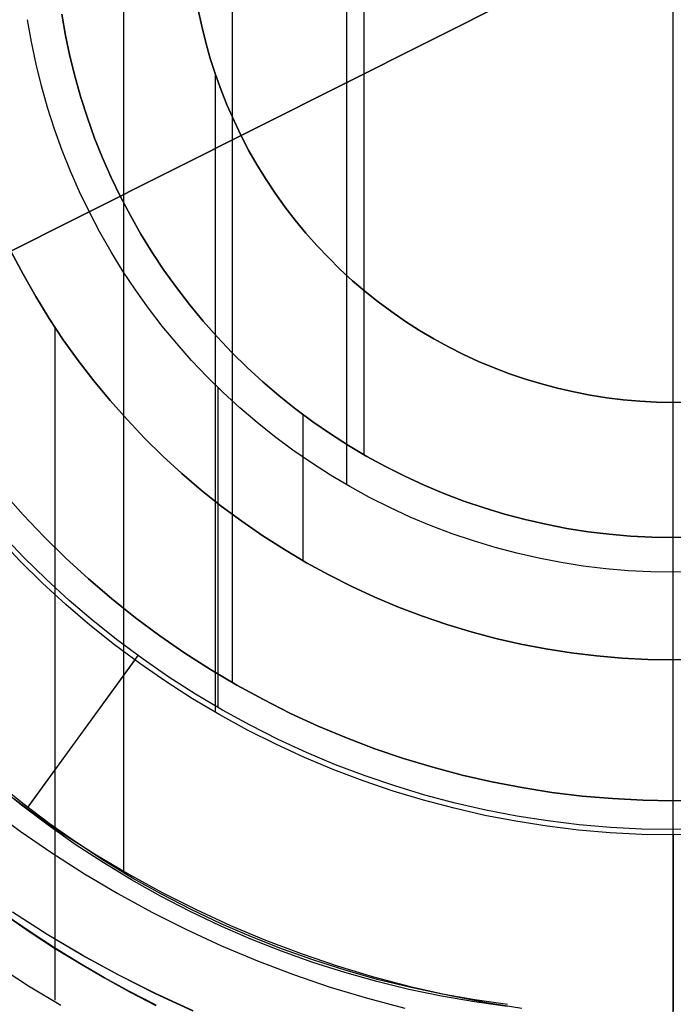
# Model space of a CAD drawing. Header units: millimetres. Extents: x 10802 to 11966, y -167 to 850.
# Tile 97 of 182: x 11373 to 11383, y 466 to 481. Entities that reach past the tile are written whole.
import ezdxf

# ---------------------------------------------------------------- set-up
doc = ezdxf.new("R2010")
doc.units = ezdxf.units.MM
doc.layers.add('1', color=7, linetype='Continuous')
doc.layers.add('luz', color=7, linetype='Continuous')

msp = doc.modelspace()

# ---------------------------------------------------------------- linework, layer by layer
at = {"layer": '1', "color": 250, "true_color": 0x111111}
for p, q in [((11382.57, 466.021, 229.466), (11382.57, 499.671, 229.466)), ((11374.157, 497.417, 229.466), (11374.157, 468.275, 229.466)), ((11382.57, 469.352, 227.807), (11382.57, 496.34, 227.807)), ((11375.823, 494.533, 227.807), (11375.823, 471.16, 227.807)), ((11382.57, 472.846, 29.079), (11382.57, 492.846, 29.079)), ((11382.57, 473.377, 226.51), (11382.57, 492.315, 226.51)), ((11377.57, 491.506, 29.079), (11377.57, 474.186, 29.079)), ((11377.835, 491.046, 226.51), (11377.835, 474.646, 226.51)), ((11373.271, 481.059, 251.51), (11373.215, 481.381, 251.51)), ((11373.215, 481.381, 226.51), (11373.271, 481.059, 226.51)), ((11373.271, 481.059, 239.01), (11373.215, 481.381, 239.01)), ((11375.303, 481.45, 105.128), (11375.356, 481.2, 105.128)), ((11375.356, 481.2, 107.478), (11375.303, 481.45, 107.478)), ((11375.356, 481.2, 106.303), (11375.303, 481.45, 106.303)), ((11372.75, 480.959, 29.079), (11372.691, 481.299, 29.079)), ((11372.75, 480.959, 39.307), (11372.691, 481.299, 39.307)), ((11372.75, 480.959, 34.193), (11372.691, 481.299, 34.193)), ((11375.356, 481.2, 105.128), (11375.417, 480.952, 105.128)), ((11375.417, 480.952, 107.478), (11375.356, 481.2, 107.478)), ((11375.417, 480.952, 106.303), (11375.356, 481.2, 106.303)), ((11373.338, 480.739, 251.51), (11373.271, 481.059, 251.51)), ((11373.271, 481.059, 226.51), (11373.338, 480.739, 226.51)), ((11373.338, 480.739, 239.01), (11373.271, 481.059, 239.01)), ((11372.821, 480.621, 29.079), (11372.75, 480.959, 29.079)), ((11372.821, 480.621, 39.307), (11372.75, 480.959, 39.307)), ((11372.821, 480.621, 34.193), (11372.75, 480.959, 34.193)), ((11375.417, 480.952, 105.128), (11375.486, 480.706, 105.128)), ((11375.486, 480.706, 107.478), (11375.417, 480.952, 107.478)), ((11375.486, 480.706, 106.303), (11375.417, 480.952, 106.303)), ((11373.417, 480.422, 251.51), (11373.338, 480.739, 251.51)), ((11373.338, 480.739, 226.51), (11373.417, 480.422, 226.51)), ((11373.417, 480.422, 239.01), (11373.338, 480.739, 239.01)), ((11372.903, 480.286, 29.079), (11372.821, 480.621, 29.079)), ((11372.903, 480.286, 39.307), (11372.821, 480.621, 39.307)), ((11372.903, 480.286, 34.193), (11372.821, 480.621, 34.193)), ((11375.486, 480.706, 105.128), (11375.565, 480.463, 105.128)), ((11375.565, 480.463, 107.478), (11375.486, 480.706, 107.478)), ((11375.565, 480.463, 106.303), (11375.486, 480.706, 106.303)), ((11375.561, 480.473, 105.128), (11375.561, 470.707, 105.128)), ((11375.565, 480.463, 105.128), (11375.651, 480.222, 105.128)), ((11375.651, 480.222, 107.478), (11375.565, 480.463, 107.478)), ((11375.651, 480.222, 106.303), (11375.565, 480.463, 106.303)), ((11373.506, 480.107, 251.51), (11373.417, 480.422, 251.51)), ((11373.417, 480.422, 226.51), (11373.506, 480.107, 226.51)), ((11373.506, 480.107, 239.01), (11373.417, 480.422, 239.01)), ((11372.998, 479.954, 29.079), (11372.903, 480.286, 29.079)), ((11372.998, 479.954, 39.307), (11372.903, 480.286, 39.307)), ((11372.998, 479.954, 34.193), (11372.903, 480.286, 34.193)), ((11375.651, 480.222, 105.128), (11375.746, 479.985, 105.128)), ((11375.746, 479.985, 107.478), (11375.651, 480.222, 107.478)), ((11375.746, 479.985, 106.303), (11375.651, 480.222, 106.303)), ((11373.606, 479.796, 251.51), (11373.506, 480.107, 251.51)), ((11373.506, 480.107, 226.51), (11373.606, 479.796, 226.51)), ((11373.606, 479.796, 239.01), (11373.506, 480.107, 239.01)), ((11373.103, 479.625, 29.079), (11372.998, 479.954, 29.079)), ((11373.103, 479.625, 39.307), (11372.998, 479.954, 39.307)), ((11373.103, 479.625, 34.193), (11372.998, 479.954, 34.193)), ((11375.746, 479.985, 105.128), (11375.849, 479.751, 105.128)), ((11375.849, 479.751, 107.478), (11375.746, 479.985, 107.478)), ((11375.849, 479.751, 106.303), (11375.746, 479.985, 106.303)), ((11373.716, 479.488, 251.51), (11373.606, 479.796, 251.51)), ((11373.606, 479.796, 226.51), (11373.716, 479.488, 226.51)), ((11373.716, 479.488, 239.01), (11373.606, 479.796, 239.01)), ((11375.849, 479.751, 105.128), (11375.959, 479.521, 105.128)), ((11375.959, 479.521, 107.478), (11375.849, 479.751, 107.478)), ((11375.959, 479.521, 106.303), (11375.849, 479.751, 106.303)), ((11373.22, 479.3, 29.079), (11373.103, 479.625, 29.079)), ((11373.22, 479.3, 39.307), (11373.103, 479.625, 39.307)), ((11373.22, 479.3, 34.193), (11373.103, 479.625, 34.193)), ((11373.837, 479.185, 251.51), (11373.716, 479.488, 251.51)), ((11373.716, 479.488, 226.51), (11373.837, 479.185, 226.51)), ((11373.837, 479.185, 239.01), (11373.716, 479.488, 239.01)), ((11375.959, 479.521, 105.128), (11376.078, 479.295, 105.128)), ((11376.078, 479.295, 107.478), (11375.959, 479.521, 107.478)), ((11376.078, 479.295, 106.303), (11375.959, 479.521, 106.303)), ((11373.348, 478.98, 29.079), (11373.22, 479.3, 29.079)), ((11373.348, 478.98, 39.307), (11373.22, 479.3, 39.307)), ((11373.348, 478.98, 34.193), (11373.22, 479.3, 34.193)), ((11376.078, 479.295, 105.128), (11376.205, 479.073, 105.128)), ((11376.205, 479.073, 107.478), (11376.078, 479.295, 107.478)), ((11376.205, 479.073, 106.303), (11376.078, 479.295, 106.303)), ((11373.969, 478.886, 251.51), (11373.837, 479.185, 251.51)), ((11373.837, 479.185, 226.51), (11373.969, 478.886, 226.51)), ((11373.969, 478.886, 239.01), (11373.837, 479.185, 239.01)), ((11373.487, 478.664, 29.079), (11373.348, 478.98, 29.079)), ((11373.487, 478.664, 39.307), (11373.348, 478.98, 39.307)), ((11373.487, 478.664, 34.193), (11373.348, 478.98, 34.193)), ((11376.205, 479.073, 105.128), (11376.339, 478.855, 105.128)), ((11376.339, 478.855, 107.478), (11376.205, 479.073, 107.478)), ((11376.339, 478.855, 106.303), (11376.205, 479.073, 106.303)), ((11374.111, 478.591, 251.51), (11373.969, 478.886, 251.51)), ((11373.969, 478.886, 226.51), (11374.111, 478.591, 226.51)), ((11374.111, 478.591, 239.01), (11373.969, 478.886, 239.01)), ((11376.339, 478.855, 105.128), (11376.48, 478.643, 105.128)), ((11376.48, 478.643, 107.478), (11376.339, 478.855, 107.478)), ((11376.48, 478.643, 106.303), (11376.339, 478.855, 106.303)), ((11373.637, 478.353, 29.079), (11373.487, 478.664, 29.079)), ((11373.637, 478.353, 39.307), (11373.487, 478.664, 39.307)), ((11373.637, 478.353, 34.193), (11373.487, 478.664, 34.193)), ((11376.48, 478.643, 105.128), (11376.629, 478.435, 105.128)), ((11376.629, 478.435, 107.478), (11376.48, 478.643, 107.478)), ((11376.629, 478.435, 106.303), (11376.48, 478.643, 106.303)), ((11374.263, 478.302, 251.51), (11374.111, 478.591, 251.51)), ((11374.111, 478.591, 226.51), (11374.263, 478.302, 226.51)), ((11374.263, 478.302, 239.01), (11374.111, 478.591, 239.01)), ((11373.797, 478.047, 29.079), (11373.637, 478.353, 29.079)), ((11373.797, 478.047, 39.307), (11373.637, 478.353, 39.307)), ((11373.797, 478.047, 34.193), (11373.637, 478.353, 34.193)), ((11376.629, 478.435, 105.128), (11376.785, 478.233, 105.128)), ((11376.785, 478.233, 107.478), (11376.629, 478.435, 107.478)), ((11376.785, 478.233, 106.303), (11376.629, 478.435, 106.303)), ((11374.425, 478.018, 251.51), (11374.263, 478.302, 251.51)), ((11374.263, 478.302, 226.51), (11374.425, 478.018, 226.51)), ((11374.425, 478.018, 239.01), (11374.263, 478.302, 239.01)), ((11376.785, 478.233, 105.128), (11376.947, 478.036, 105.128)), ((11376.947, 478.036, 107.478), (11376.785, 478.233, 107.478)), ((11376.947, 478.036, 106.303), (11376.785, 478.233, 106.303)), ((11373.968, 477.747, 29.079), (11373.797, 478.047, 29.079)), ((11373.968, 477.747, 39.307), (11373.797, 478.047, 39.307)), ((11373.968, 477.747, 34.193), (11373.797, 478.047, 34.193)), ((11376.947, 478.036, 105.128), (11377.117, 477.844, 105.128)), ((11377.117, 477.844, 107.478), (11376.947, 478.036, 107.478)), ((11377.117, 477.844, 106.303), (11376.947, 478.036, 106.303)), ((11374.596, 477.739, 251.51), (11374.425, 478.018, 251.51)), ((11374.425, 478.018, 226.51), (11374.596, 477.739, 226.51)), ((11374.596, 477.739, 239.01), (11374.425, 478.018, 239.01)), ((11372.439, 477.75, 145.478), (11372.621, 477.404, 145.478)), ((11372.621, 477.404, 251.51), (11372.439, 477.75, 251.51)), ((11372.621, 477.404, 198.494), (11372.439, 477.75, 198.494)), ((11374.149, 477.453, 29.079), (11373.968, 477.747, 29.079)), ((11374.149, 477.453, 39.307), (11373.968, 477.747, 39.307)), ((11374.149, 477.453, 34.193), (11373.968, 477.747, 34.193)), ((11374.777, 477.467, 251.51), (11374.596, 477.739, 251.51)), ((11374.596, 477.739, 226.51), (11374.777, 477.467, 226.51)), ((11374.777, 477.467, 239.01), (11374.596, 477.739, 239.01)), ((11377.117, 477.844, 105.128), (11377.293, 477.659, 105.128)), ((11377.293, 477.659, 107.478), (11377.117, 477.844, 107.478)), ((11377.293, 477.659, 106.303), (11377.117, 477.844, 106.303)), ((11377.293, 477.659, 105.128), (11377.475, 477.48, 105.128)), ((11377.475, 477.48, 107.478), (11377.293, 477.659, 107.478)), ((11377.475, 477.48, 106.303), (11377.293, 477.659, 106.303)), ((11374.34, 477.166, 29.079), (11374.149, 477.453, 29.079)), ((11374.34, 477.166, 39.307), (11374.149, 477.453, 39.307)), ((11374.34, 477.166, 34.193), (11374.149, 477.453, 34.193)), ((11374.967, 477.201, 251.51), (11374.777, 477.467, 251.51)), ((11374.777, 477.467, 226.51), (11374.967, 477.201, 226.51)), ((11374.967, 477.201, 239.01), (11374.777, 477.467, 239.01)), ((11377.475, 477.48, 105.128), (11377.663, 477.307, 105.128)), ((11377.663, 477.307, 107.478), (11377.475, 477.48, 107.478)), ((11377.663, 477.307, 106.303), (11377.475, 477.48, 106.303)), ((11372.621, 477.404, 145.478), (11372.815, 477.064, 145.478)), ((11372.815, 477.064, 251.51), (11372.621, 477.404, 251.51)), ((11372.815, 477.064, 198.494), (11372.621, 477.404, 198.494)), ((11377.663, 477.307, 105.128), (11377.857, 477.141, 105.128)), ((11377.857, 477.141, 107.478), (11377.663, 477.307, 107.478)), ((11377.857, 477.141, 106.303), (11377.663, 477.307, 106.303)), ((11374.541, 476.885, 29.079), (11374.34, 477.166, 29.079)), ((11374.541, 476.885, 39.307), (11374.34, 477.166, 39.307)), ((11374.541, 476.885, 34.193), (11374.34, 477.166, 34.193)), ((11375.167, 476.942, 251.51), (11374.967, 477.201, 251.51)), ((11374.967, 477.201, 226.51), (11375.167, 476.942, 226.51)), ((11375.167, 476.942, 239.01), (11374.967, 477.201, 239.01)), ((11377.857, 477.141, 105.128), (11378.057, 476.982, 105.128)), ((11378.057, 476.982, 107.478), (11377.857, 477.141, 107.478)), ((11378.057, 476.982, 106.303), (11377.857, 477.141, 106.303)), ((11372.815, 477.064, 145.478), (11373.02, 476.73, 145.478)), ((11373.02, 476.73, 251.51), (11372.815, 477.064, 251.51)), ((11373.02, 476.73, 198.494), (11372.815, 477.064, 198.494)), ((11378.057, 476.982, 105.128), (11378.262, 476.83, 105.128)), ((11378.262, 476.83, 107.478), (11378.057, 476.982, 107.478)), ((11378.262, 476.83, 106.303), (11378.057, 476.982, 106.303)), ((11374.752, 476.611, 29.079), (11374.541, 476.885, 29.079)), ((11374.752, 476.611, 39.307), (11374.541, 476.885, 39.307)), ((11374.752, 476.611, 34.193), (11374.541, 476.885, 34.193)), ((11375.375, 476.69, 251.51), (11375.167, 476.942, 251.51)), ((11375.167, 476.942, 226.51), (11375.375, 476.69, 226.51)), ((11375.375, 476.69, 239.01), (11375.167, 476.942, 239.01)), ((11378.262, 476.83, 105.128), (11378.472, 476.685, 105.128)), ((11378.472, 476.685, 107.478), (11378.262, 476.83, 107.478)), ((11378.472, 476.685, 106.303), (11378.262, 476.83, 106.303)), ((11373.02, 476.73, 145.478), (11373.237, 476.404, 145.478)), ((11373.237, 476.404, 251.51), (11373.02, 476.73, 251.51)), ((11373.237, 476.404, 198.494), (11373.02, 476.73, 198.494)), ((11375.592, 476.446, 251.51), (11375.375, 476.69, 251.51)), ((11375.375, 476.69, 226.51), (11375.592, 476.446, 226.51)), ((11375.592, 476.446, 239.01), (11375.375, 476.69, 239.01)), ((11378.472, 476.685, 105.128), (11378.687, 476.547, 105.128)), ((11378.687, 476.547, 107.478), (11378.472, 476.685, 107.478)), ((11378.687, 476.547, 106.303), (11378.472, 476.685, 106.303)), ((11373.106, 476.599, 145.478), (11373.106, 466.302, 145.478)), ((11374.972, 476.345, 29.079), (11374.752, 476.611, 29.079)), ((11374.972, 476.345, 39.307), (11374.752, 476.611, 39.307)), ((11374.972, 476.345, 34.193), (11374.752, 476.611, 34.193)), ((11378.687, 476.547, 105.128), (11378.907, 476.417, 105.128)), ((11378.907, 476.417, 107.478), (11378.687, 476.547, 107.478)), ((11378.907, 476.417, 106.303), (11378.687, 476.547, 106.303)), ((11373.237, 476.404, 145.478), (11373.465, 476.086, 145.478)), ((11373.465, 476.086, 251.51), (11373.237, 476.404, 251.51)), ((11373.465, 476.086, 198.494), (11373.237, 476.404, 198.494)), ((11375.817, 476.209, 251.51), (11375.592, 476.446, 251.51)), ((11375.592, 476.446, 226.51), (11375.817, 476.209, 226.51)), ((11375.817, 476.209, 239.01), (11375.592, 476.446, 239.01)), ((11378.907, 476.417, 105.128), (11379.131, 476.294, 105.128)), ((11379.131, 476.294, 107.478), (11378.907, 476.417, 107.478)), ((11379.131, 476.294, 106.303), (11378.907, 476.417, 106.303)), ((11375.201, 476.087, 29.079), (11374.972, 476.345, 29.079)), ((11375.201, 476.087, 39.307), (11374.972, 476.345, 39.307)), ((11375.201, 476.087, 34.193), (11374.972, 476.345, 34.193)), ((11379.131, 476.294, 105.128), (11379.359, 476.179, 105.128)), ((11379.359, 476.179, 107.478), (11379.131, 476.294, 107.478)), ((11379.359, 476.179, 106.303), (11379.131, 476.294, 106.303)), ((11373.465, 476.086, 145.478), (11373.704, 475.776, 145.478)), ((11373.704, 475.776, 251.51), (11373.465, 476.086, 251.51)), ((11373.704, 475.776, 198.494), (11373.465, 476.086, 198.494)), ((11375.438, 475.837, 29.079), (11375.201, 476.087, 29.079)), ((11375.438, 475.837, 39.307), (11375.201, 476.087, 39.307)), ((11375.438, 475.837, 34.193), (11375.201, 476.087, 34.193)), ((11376.05, 475.98, 251.51), (11375.817, 476.209, 251.51)), ((11375.817, 476.209, 226.51), (11376.05, 475.98, 226.51)), ((11376.05, 475.98, 239.01), (11375.817, 476.209, 239.01)), ((11379.359, 476.179, 105.128), (11379.591, 476.072, 105.128)), ((11379.591, 476.072, 107.478), (11379.359, 476.179, 107.478)), ((11379.591, 476.072, 106.303), (11379.359, 476.179, 106.303)), ((11379.591, 476.072, 105.128), (11379.827, 475.974, 105.128)), ((11379.827, 475.974, 107.478), (11379.591, 476.072, 107.478)), ((11379.827, 475.974, 106.303), (11379.591, 476.072, 106.303)), ((11376.291, 475.759, 251.51), (11376.05, 475.98, 251.51)), ((11376.05, 475.98, 226.51), (11376.291, 475.759, 226.51)), ((11376.291, 475.759, 239.01), (11376.05, 475.98, 239.01)), ((11379.827, 475.974, 105.128), (11380.066, 475.883, 105.128)), ((11380.066, 475.883, 107.478), (11379.827, 475.974, 107.478)), ((11380.066, 475.883, 106.303), (11379.827, 475.974, 106.303)), ((11373.704, 475.776, 145.478), (11373.953, 475.474, 145.478)), ((11373.953, 475.474, 251.51), (11373.704, 475.776, 251.51)), ((11373.953, 475.474, 198.494), (11373.704, 475.776, 198.494)), ((11375.684, 475.595, 29.079), (11375.438, 475.837, 29.079)), ((11375.684, 475.595, 39.307), (11375.438, 475.837, 39.307)), ((11375.684, 475.595, 34.193), (11375.438, 475.837, 34.193)), ((11380.066, 475.883, 105.128), (11380.308, 475.801, 105.128)), ((11380.308, 475.801, 107.478), (11380.066, 475.883, 107.478)), ((11380.308, 475.801, 106.303), (11380.066, 475.883, 106.303)), ((11380.308, 475.801, 105.128), (11380.552, 475.727, 105.128)), ((11380.552, 475.727, 107.478), (11380.308, 475.801, 107.478)), ((11380.552, 475.727, 106.303), (11380.308, 475.801, 106.303)), ((11375.602, 475.674, 39.307), (11375.602, 470.777, 39.307)), ((11376.539, 475.546, 251.51), (11376.291, 475.759, 251.51)), ((11376.291, 475.759, 226.51), (11376.539, 475.546, 226.51)), ((11376.539, 475.546, 239.01), (11376.291, 475.759, 239.01)), ((11380.552, 475.727, 105.128), (11380.799, 475.662, 105.128)), ((11380.799, 475.662, 107.478), (11380.552, 475.727, 107.478)), ((11380.799, 475.662, 106.303), (11380.552, 475.727, 106.303)), ((11380.799, 475.662, 105.128), (11381.048, 475.605, 105.128)), ((11381.048, 475.605, 107.478), (11380.799, 475.662, 107.478)), ((11381.048, 475.605, 106.303), (11380.799, 475.662, 106.303)), ((11373.953, 475.474, 145.478), (11374.213, 475.181, 145.478)), ((11374.213, 475.181, 251.51), (11373.953, 475.474, 251.51)), ((11374.213, 475.181, 198.494), (11373.953, 475.474, 198.494)), ((11375.939, 475.361, 29.079), (11375.684, 475.595, 29.079)), ((11375.939, 475.361, 39.307), (11375.684, 475.595, 39.307)), ((11375.939, 475.361, 34.193), (11375.684, 475.595, 34.193)), ((11376.795, 475.342, 251.51), (11376.539, 475.546, 251.51)), ((11376.539, 475.546, 226.51), (11376.795, 475.342, 226.51)), ((11376.795, 475.342, 239.01), (11376.539, 475.546, 239.01)), ((11381.048, 475.605, 105.128), (11381.299, 475.556, 105.128)), ((11381.299, 475.556, 107.478), (11381.048, 475.605, 107.478)), ((11381.299, 475.556, 106.303), (11381.048, 475.605, 106.303)), ((11381.299, 475.556, 105.128), (11381.551, 475.517, 105.128)), ((11381.551, 475.517, 107.478), (11381.299, 475.556, 107.478)), ((11381.551, 475.517, 106.303), (11381.299, 475.556, 106.303)), ((11381.551, 475.517, 105.128), (11381.805, 475.486, 105.128)), ((11381.805, 475.486, 107.478), (11381.551, 475.517, 107.478)), ((11381.805, 475.486, 106.303), (11381.551, 475.517, 106.303)), ((11381.805, 475.486, 105.128), (11382.059, 475.464, 105.128)), ((11382.059, 475.464, 107.478), (11381.805, 475.486, 107.478)), ((11382.059, 475.464, 106.303), (11381.805, 475.486, 106.303)), ((11376.201, 475.137, 29.079), (11375.939, 475.361, 29.079)), ((11376.201, 475.137, 39.307), (11375.939, 475.361, 39.307)), ((11376.201, 475.137, 34.193), (11375.939, 475.361, 34.193)), ((11377.057, 475.147, 251.51), (11376.795, 475.342, 251.51)), ((11376.795, 475.342, 226.51), (11377.057, 475.147, 226.51)), ((11377.057, 475.147, 239.01), (11376.795, 475.342, 239.01)), ((11382.059, 475.464, 105.128), (11382.314, 475.451, 105.128)), ((11382.314, 475.451, 107.478), (11382.059, 475.464, 107.478)), ((11382.314, 475.451, 106.303), (11382.059, 475.464, 106.303)), ((11382.314, 475.451, 105.128), (11382.57, 475.446, 105.128)), ((11382.57, 475.446, 107.478), (11382.314, 475.451, 107.478)), ((11382.57, 475.446, 106.303), (11382.314, 475.451, 106.303)), ((11382.57, 475.446, 105.128), (11382.825, 475.451, 105.128)), ((11382.825, 475.451, 107.478), (11382.57, 475.446, 107.478)), ((11382.825, 475.451, 106.303), (11382.57, 475.446, 106.303)), ((11382.57, 468.829, 105.128), (11382.57, 475.446, 105.128)), ((11382.57, 475.446, 107.478), (11382.57, 475.446, 105.128)), ((11382.57, 462.844, 107.478), (11382.57, 475.446, 107.478)), ((11374.213, 475.181, 145.478), (11374.482, 474.897, 145.478)), ((11374.482, 474.897, 251.51), (11374.213, 475.181, 251.51)), ((11374.482, 474.897, 198.494), (11374.213, 475.181, 198.494)), ((11376.9, 475.263, 251.51), (11376.9, 473.025, 251.51)), ((11376.471, 474.922, 29.079), (11376.201, 475.137, 29.079)), ((11376.471, 474.922, 39.307), (11376.201, 475.137, 39.307)), ((11376.471, 474.922, 34.193), (11376.201, 475.137, 34.193)), ((11377.326, 474.962, 251.51), (11377.057, 475.147, 251.51)), ((11377.057, 475.147, 226.51), (11377.326, 474.962, 226.51)), ((11377.326, 474.962, 239.01), (11377.057, 475.147, 239.01)), ((11374.482, 474.897, 145.478), (11374.762, 474.623, 145.478)), ((11374.762, 474.623, 251.51), (11374.482, 474.897, 251.51)), ((11374.762, 474.623, 198.494), (11374.482, 474.897, 198.494)), ((11376.748, 474.716, 29.079), (11376.471, 474.922, 29.079)), ((11376.748, 474.716, 39.307), (11376.471, 474.922, 39.307)), ((11376.748, 474.716, 34.193), (11376.471, 474.922, 34.193)), ((11377.601, 474.785, 251.51), (11377.326, 474.962, 251.51)), ((11377.326, 474.962, 226.51), (11377.601, 474.785, 226.51)), ((11377.601, 474.785, 239.01), (11377.326, 474.962, 239.01)), ((11377.032, 474.52, 29.079), (11376.748, 474.716, 29.079)), ((11377.032, 474.52, 39.307), (11376.748, 474.716, 39.307)), ((11377.032, 474.52, 34.193), (11376.748, 474.716, 34.193)), ((11377.883, 474.619, 251.51), (11377.601, 474.785, 251.51)), ((11377.601, 474.785, 226.51), (11377.883, 474.619, 226.51)), ((11377.883, 474.619, 239.01), (11377.601, 474.785, 239.01)), ((11374.762, 474.623, 145.478), (11375.05, 474.358, 145.478)), ((11375.05, 474.358, 251.51), (11374.762, 474.623, 251.51)), ((11375.05, 474.358, 198.494), (11374.762, 474.623, 198.494)), ((11378.169, 474.462, 251.51), (11377.883, 474.619, 251.51)), ((11377.883, 474.619, 226.51), (11378.169, 474.462, 226.51)), ((11378.169, 474.462, 239.01), (11377.883, 474.619, 239.01)), ((11377.323, 474.334, 29.079), (11377.032, 474.52, 29.079)), ((11377.323, 474.334, 39.307), (11377.032, 474.52, 39.307)), ((11377.323, 474.334, 34.193), (11377.032, 474.52, 34.193)), ((11378.461, 474.315, 251.51), (11378.169, 474.462, 251.51)), ((11378.169, 474.462, 226.51), (11378.461, 474.315, 226.51)), ((11378.461, 474.315, 239.01), (11378.169, 474.462, 239.01)), ((11375.05, 474.358, 145.478), (11375.347, 474.104, 145.478)), ((11375.347, 474.104, 251.51), (11375.05, 474.358, 251.51)), ((11375.347, 474.104, 198.494), (11375.05, 474.358, 198.494)), ((11377.62, 474.158, 29.079), (11377.323, 474.334, 29.079)), ((11377.62, 474.158, 39.307), (11377.323, 474.334, 39.307)), ((11377.62, 474.158, 34.193), (11377.323, 474.334, 34.193)), ((11378.758, 474.178, 251.51), (11378.461, 474.315, 251.51)), ((11378.461, 474.315, 226.51), (11378.758, 474.178, 226.51)), ((11378.758, 474.178, 239.01), (11378.461, 474.315, 239.01)), ((11377.923, 473.992, 29.079), (11377.62, 474.158, 29.079)), ((11377.923, 473.992, 39.307), (11377.62, 474.158, 39.307)), ((11377.923, 473.992, 34.193), (11377.62, 474.158, 34.193)), ((11379.06, 474.052, 251.51), (11378.758, 474.178, 251.51)), ((11378.758, 474.178, 226.51), (11379.06, 474.052, 226.51)), ((11379.06, 474.052, 239.01), (11378.758, 474.178, 239.01)), ((11372.625, 473.725, 227.807), (11372.316, 474.073, 227.807)), ((11372.316, 474.073, 225.2), (11372.625, 473.725, 225.2)), ((11372.625, 473.725, 226.504), (11372.316, 474.073, 226.504)), ((11375.347, 474.104, 145.478), (11375.654, 473.86, 145.478)), ((11375.654, 473.86, 251.51), (11375.347, 474.104, 251.51)), ((11375.654, 473.86, 198.494), (11375.347, 474.104, 198.494)), ((11378.231, 473.837, 29.079), (11377.923, 473.992, 29.079)), ((11378.231, 473.837, 39.307), (11377.923, 473.992, 39.307)), ((11378.231, 473.837, 34.193), (11377.923, 473.992, 34.193)), ((11379.365, 473.936, 251.51), (11379.06, 474.052, 251.51)), ((11379.06, 474.052, 226.51), (11379.365, 473.936, 226.51)), ((11379.365, 473.936, 239.01), (11379.06, 474.052, 239.01)), ((11375.654, 473.86, 145.478), (11375.968, 473.626, 145.478)), ((11375.968, 473.626, 251.51), (11375.654, 473.86, 251.51)), ((11375.968, 473.626, 198.494), (11375.654, 473.86, 198.494)), ((11378.545, 473.692, 29.079), (11378.231, 473.837, 29.079)), ((11378.545, 473.692, 39.307), (11378.231, 473.837, 39.307)), ((11378.545, 473.692, 34.193), (11378.231, 473.837, 34.193)), ((11379.675, 473.831, 251.51), (11379.365, 473.936, 251.51)), ((11379.365, 473.936, 226.51), (11379.675, 473.831, 226.51)), ((11379.675, 473.831, 239.01), (11379.365, 473.936, 239.01)), ((11379.988, 473.736, 251.51), (11379.675, 473.831, 251.51)), ((11379.675, 473.831, 226.51), (11379.988, 473.736, 226.51)), ((11379.988, 473.736, 239.01), (11379.675, 473.831, 239.01)), ((11372.946, 473.387, 227.807), (11372.625, 473.725, 227.807)), ((11372.625, 473.725, 225.2), (11372.946, 473.387, 225.2)), ((11372.946, 473.387, 226.504), (11372.625, 473.725, 226.504)), ((11378.863, 473.559, 29.079), (11378.545, 473.692, 29.079)), ((11378.863, 473.559, 39.307), (11378.545, 473.692, 39.307)), ((11378.863, 473.559, 34.193), (11378.545, 473.692, 34.193)), ((11380.304, 473.652, 251.51), (11379.988, 473.736, 251.51)), ((11379.988, 473.736, 226.51), (11380.304, 473.652, 226.51)), ((11380.304, 473.652, 239.01), (11379.988, 473.736, 239.01)), ((11375.968, 473.626, 145.478), (11376.29, 473.404, 145.478)), ((11376.29, 473.404, 251.51), (11375.968, 473.626, 251.51)), ((11376.29, 473.404, 198.494), (11375.968, 473.626, 198.494)), ((11379.186, 473.437, 29.079), (11378.863, 473.559, 29.079)), ((11379.186, 473.437, 39.307), (11378.863, 473.559, 39.307)), ((11379.186, 473.437, 34.193), (11378.863, 473.559, 34.193)), ((11380.622, 473.58, 251.51), (11380.304, 473.652, 251.51)), ((11380.304, 473.652, 226.51), (11380.622, 473.58, 226.51)), ((11380.622, 473.58, 239.01), (11380.304, 473.652, 239.01)), ((11380.943, 473.518, 251.51), (11380.622, 473.58, 251.51)), ((11380.622, 473.58, 226.51), (11380.943, 473.518, 226.51)), ((11380.943, 473.518, 239.01), (11380.622, 473.58, 239.01)), ((11381.266, 473.467, 251.51), (11380.943, 473.518, 251.51)), ((11380.943, 473.518, 226.51), (11381.266, 473.467, 226.51)), ((11381.266, 473.467, 239.01), (11380.943, 473.518, 239.01)), ((11372.573, 473.02, 105.128), (11372.24, 473.371, 105.128)), ((11372.631, 473.078, 39.307), (11372.3, 473.426, 39.307)), ((11373.278, 473.06, 227.807), (11372.946, 473.387, 227.807)), ((11372.946, 473.387, 225.2), (11373.278, 473.06, 225.2)), ((11373.278, 473.06, 226.504), (11372.946, 473.387, 226.504)), ((11376.29, 473.404, 145.478), (11376.62, 473.193, 145.478)), ((11376.62, 473.193, 251.51), (11376.29, 473.404, 251.51)), ((11376.62, 473.193, 198.494), (11376.29, 473.404, 198.494)), ((11379.513, 473.325, 29.079), (11379.186, 473.437, 29.079)), ((11379.513, 473.325, 39.307), (11379.186, 473.437, 39.307)), ((11379.513, 473.325, 34.193), (11379.186, 473.437, 34.193)), ((11381.591, 473.428, 251.51), (11381.266, 473.467, 251.51)), ((11381.266, 473.467, 226.51), (11381.591, 473.428, 226.51)), ((11381.591, 473.428, 239.01), (11381.266, 473.467, 239.01)), ((11381.917, 473.4, 251.51), (11381.591, 473.428, 251.51)), ((11381.591, 473.428, 226.51), (11381.917, 473.4, 226.51)), ((11381.917, 473.4, 239.01), (11381.591, 473.428, 239.01)), ((11382.243, 473.383, 251.51), (11381.917, 473.4, 251.51)), ((11381.917, 473.4, 226.51), (11382.243, 473.383, 226.51)), ((11382.243, 473.383, 239.01), (11381.917, 473.4, 239.01)), ((11382.57, 473.377, 251.51), (11382.243, 473.383, 251.51)), ((11382.243, 473.383, 226.51), (11382.57, 473.377, 226.51)), ((11382.57, 473.377, 239.01), (11382.243, 473.383, 239.01)), ((11382.897, 473.383, 251.51), (11382.57, 473.377, 251.51)), ((11382.57, 473.377, 226.51), (11382.897, 473.383, 226.51)), ((11382.897, 473.383, 239.01), (11382.57, 473.377, 239.01)), ((11382.57, 473.377, 251.51), (11382.57, 473.377, 226.51)), ((11382.57, 471.506, 251.51), (11382.57, 473.377, 251.51)), ((11379.843, 473.225, 29.079), (11379.513, 473.325, 29.079)), ((11379.843, 473.225, 39.307), (11379.513, 473.325, 39.307)), ((11379.843, 473.225, 34.193), (11379.513, 473.325, 34.193)), ((11380.177, 473.137, 29.079), (11379.843, 473.225, 29.079)), ((11380.177, 473.137, 39.307), (11379.843, 473.225, 39.307)), ((11380.177, 473.137, 34.193), (11379.843, 473.225, 34.193)), ((11372.974, 472.74, 39.307), (11372.631, 473.078, 39.307)), ((11373.621, 472.746, 227.807), (11373.278, 473.06, 227.807)), ((11373.278, 473.06, 225.2), (11373.621, 472.746, 225.2)), ((11373.621, 472.746, 226.504), (11373.278, 473.06, 226.504)), ((11376.62, 473.193, 145.478), (11376.956, 472.993, 145.478)), ((11376.956, 472.993, 251.51), (11376.62, 473.193, 251.51)), ((11376.956, 472.993, 198.494), (11376.62, 473.193, 198.494)), ((11380.513, 473.06, 29.079), (11380.177, 473.137, 29.079)), ((11380.513, 473.06, 39.307), (11380.177, 473.137, 39.307)), ((11380.513, 473.06, 34.193), (11380.177, 473.137, 34.193)), ((11380.852, 472.995, 29.079), (11380.513, 473.06, 29.079)), ((11380.852, 472.995, 39.307), (11380.513, 473.06, 39.307)), ((11380.852, 472.995, 34.193), (11380.513, 473.06, 34.193)), ((11372.918, 472.681, 105.128), (11372.573, 473.02, 105.128)), ((11376.956, 472.993, 145.478), (11377.3, 472.805, 145.478)), ((11377.3, 472.805, 251.51), (11376.956, 472.993, 251.51)), ((11377.3, 472.805, 198.494), (11376.956, 472.993, 198.494)), ((11381.193, 472.942, 29.079), (11380.852, 472.995, 29.079)), ((11381.193, 472.942, 39.307), (11380.852, 472.995, 39.307)), ((11381.193, 472.942, 34.193), (11380.852, 472.995, 34.193)), ((11381.536, 472.9, 29.079), (11381.193, 472.942, 29.079)), ((11381.536, 472.9, 39.307), (11381.193, 472.942, 39.307)), ((11381.536, 472.9, 34.193), (11381.193, 472.942, 34.193)), ((11377.3, 472.805, 145.478), (11377.65, 472.629, 145.478)), ((11377.65, 472.629, 251.51), (11377.3, 472.805, 251.51)), ((11377.65, 472.629, 198.494), (11377.3, 472.805, 198.494)), ((11381.88, 472.87, 29.079), (11381.536, 472.9, 29.079)), ((11381.88, 472.87, 39.307), (11381.536, 472.9, 39.307)), ((11381.88, 472.87, 34.193), (11381.536, 472.9, 34.193)), ((11382.225, 472.852, 29.079), (11381.88, 472.87, 29.079)), ((11382.225, 472.852, 39.307), (11381.88, 472.87, 39.307)), ((11382.225, 472.852, 34.193), (11381.88, 472.87, 34.193)), ((11382.57, 472.846, 29.079), (11382.225, 472.852, 29.079)), ((11382.57, 472.846, 39.307), (11382.225, 472.852, 39.307)), ((11382.57, 472.846, 34.193), (11382.225, 472.852, 34.193)), ((11382.915, 472.852, 29.079), (11382.57, 472.846, 29.079)), ((11382.915, 472.852, 39.307), (11382.57, 472.846, 39.307)), ((11382.915, 472.852, 34.193), (11382.57, 472.846, 34.193)), ((11382.57, 472.846, 39.307), (11382.57, 472.846, 29.079)), ((11382.57, 468.91, 39.307), (11382.57, 472.846, 39.307)), ((11373.275, 472.354, 105.128), (11372.918, 472.681, 105.128)), ((11373.329, 472.415, 39.307), (11372.974, 472.74, 39.307)), ((11373.975, 472.443, 227.807), (11373.621, 472.746, 227.807)), ((11373.621, 472.746, 225.2), (11373.975, 472.443, 225.2)), ((11373.975, 472.443, 226.504), (11373.621, 472.746, 226.504)), ((11377.65, 472.629, 145.478), (11378.005, 472.465, 145.478)), ((11378.005, 472.465, 251.51), (11377.65, 472.629, 251.51)), ((11378.005, 472.465, 198.494), (11377.65, 472.629, 198.494)), ((11378.005, 472.465, 145.478), (11378.366, 472.314, 145.478)), ((11378.366, 472.314, 251.51), (11378.005, 472.465, 251.51)), ((11378.366, 472.314, 198.494), (11378.005, 472.465, 198.494)), ((11373.642, 472.039, 105.128), (11373.275, 472.354, 105.128)), ((11373.694, 472.102, 39.307), (11373.329, 472.415, 39.307)), ((11374.34, 472.152, 227.807), (11373.975, 472.443, 227.807)), ((11373.975, 472.443, 225.2), (11374.34, 472.152, 225.2)), ((11374.34, 472.152, 226.504), (11373.975, 472.443, 226.504)), ((11378.366, 472.314, 145.478), (11378.732, 472.175, 145.478)), ((11378.732, 472.175, 251.51), (11378.366, 472.314, 251.51)), ((11378.732, 472.175, 198.494), (11378.366, 472.314, 198.494)), ((11378.732, 472.175, 145.478), (11379.103, 472.049, 145.478)), ((11379.103, 472.049, 251.51), (11378.732, 472.175, 251.51)), ((11379.103, 472.049, 198.494), (11378.732, 472.175, 198.494)), ((11374.021, 471.738, 105.128), (11373.642, 472.039, 105.128)), ((11374.07, 471.802, 39.307), (11373.694, 472.102, 39.307)), ((11374.714, 471.875, 227.807), (11374.34, 472.152, 227.807)), ((11374.34, 472.152, 225.2), (11374.714, 471.875, 225.2)), ((11374.714, 471.875, 226.504), (11374.34, 472.152, 226.504)), ((11379.103, 472.049, 145.478), (11379.478, 471.936, 145.478)), ((11379.478, 471.936, 251.51), (11379.103, 472.049, 251.51)), ((11379.478, 471.936, 198.494), (11379.103, 472.049, 198.494)), ((11375.097, 471.61, 227.807), (11374.714, 471.875, 227.807)), ((11374.714, 471.875, 225.2), (11375.097, 471.61, 225.2)), ((11375.097, 471.61, 226.504), (11374.714, 471.875, 226.504)), ((11379.478, 471.936, 145.478), (11379.856, 471.836, 145.478)), ((11379.856, 471.836, 251.51), (11379.478, 471.936, 251.51)), ((11379.856, 471.836, 198.494), (11379.478, 471.936, 198.494)), ((11374.409, 471.449, 105.128), (11374.021, 471.738, 105.128)), ((11374.457, 471.516, 39.307), (11374.07, 471.802, 39.307)), ((11379.856, 471.836, 145.478), (11380.238, 471.749, 145.478)), ((11380.238, 471.749, 251.51), (11379.856, 471.836, 251.51)), ((11380.238, 471.749, 198.494), (11379.856, 471.836, 198.494)), ((11380.238, 471.749, 145.478), (11380.622, 471.675, 145.478)), ((11380.622, 471.675, 251.51), (11380.238, 471.749, 251.51)), ((11380.622, 471.675, 198.494), (11380.238, 471.749, 198.494)), ((11374.379, 471.572, 39.307), (11372.692, 469.251, 40.001)), ((11375.489, 471.359, 227.807), (11375.097, 471.61, 227.807)), ((11375.097, 471.61, 225.2), (11375.489, 471.359, 225.2)), ((11375.489, 471.359, 226.504), (11375.097, 471.61, 226.504)), ((11380.622, 471.675, 145.478), (11381.009, 471.614, 145.478)), ((11381.009, 471.614, 251.51), (11380.622, 471.675, 251.51)), ((11381.009, 471.614, 198.494), (11380.622, 471.675, 198.494)), ((11381.009, 471.614, 145.478), (11381.397, 471.567, 145.478)), ((11381.397, 471.567, 251.51), (11381.009, 471.614, 251.51)), ((11381.397, 471.567, 198.494), (11381.009, 471.614, 198.494)), ((11381.397, 471.567, 145.478), (11381.787, 471.533, 145.478)), ((11381.787, 471.533, 251.51), (11381.397, 471.567, 251.51)), ((11381.787, 471.533, 198.494), (11381.397, 471.567, 198.494)), ((11374.331, 471.506, 105.128), (11372.712, 469.278, 104.479)), ((11374.807, 471.174, 105.128), (11374.409, 471.449, 105.128)), ((11374.853, 471.242, 39.307), (11374.457, 471.516, 39.307)), ((11381.787, 471.533, 145.478), (11382.178, 471.513, 145.478)), ((11382.178, 471.513, 251.51), (11381.787, 471.533, 251.51)), ((11382.178, 471.513, 198.494), (11381.787, 471.533, 198.494)), ((11382.178, 471.513, 145.478), (11382.57, 471.506, 145.478)), ((11382.57, 471.506, 251.51), (11382.178, 471.513, 251.51)), ((11382.57, 471.506, 198.494), (11382.178, 471.513, 198.494)), ((11382.57, 471.506, 145.478), (11382.961, 471.513, 145.478)), ((11382.961, 471.513, 251.51), (11382.57, 471.506, 251.51)), ((11382.961, 471.513, 198.494), (11382.57, 471.506, 198.494)), ((11382.57, 463.919, 145.478), (11382.57, 471.506, 145.478)), ((11382.57, 471.506, 251.51), (11382.57, 471.506, 145.478)), ((11375.89, 471.121, 227.807), (11375.489, 471.359, 227.807)), ((11375.489, 471.359, 225.2), (11375.89, 471.121, 225.2)), ((11375.89, 471.121, 226.504), (11375.489, 471.359, 226.504)), ((11375.215, 470.913, 105.128), (11374.807, 471.174, 105.128)), ((11375.258, 470.983, 39.307), (11374.853, 471.242, 39.307)), ((11376.299, 470.898, 227.807), (11375.89, 471.121, 227.807)), ((11375.89, 471.121, 225.2), (11376.299, 470.898, 225.2)), ((11376.299, 470.898, 226.504), (11375.89, 471.121, 226.504)), ((11375.672, 470.738, 39.307), (11375.258, 470.983, 39.307)), ((11375.631, 470.667, 105.128), (11375.215, 470.913, 105.128)), ((11376.715, 470.688, 227.807), (11376.299, 470.898, 227.807)), ((11376.299, 470.898, 225.2), (11376.715, 470.688, 225.2)), ((11376.715, 470.688, 226.504), (11376.299, 470.898, 226.504)), ((11376.056, 470.434, 105.128), (11375.631, 470.667, 105.128)), ((11376.094, 470.507, 39.307), (11375.672, 470.738, 39.307)), ((11377.138, 470.493, 227.807), (11376.715, 470.688, 227.807)), ((11376.715, 470.688, 225.2), (11377.138, 470.493, 225.2)), ((11377.138, 470.493, 226.504), (11376.715, 470.688, 226.504)), ((11376.523, 470.291, 39.307), (11376.094, 470.507, 39.307)), ((11376.488, 470.217, 105.128), (11376.056, 470.434, 105.128)), ((11377.568, 470.313, 227.807), (11377.138, 470.493, 227.807)), ((11377.138, 470.493, 225.2), (11377.568, 470.313, 225.2)), ((11377.568, 470.313, 226.504), (11377.138, 470.493, 226.504)), ((11376.927, 470.015, 105.128), (11376.488, 470.217, 105.128)), ((11376.96, 470.089, 39.307), (11376.523, 470.291, 39.307)), ((11378.003, 470.148, 227.807), (11377.568, 470.313, 227.807)), ((11377.568, 470.313, 225.2), (11378.003, 470.148, 225.2)), ((11378.003, 470.148, 226.504), (11377.568, 470.313, 226.504)), ((11377.404, 469.903, 39.307), (11376.96, 470.089, 39.307)), ((11378.444, 469.998, 227.807), (11378.003, 470.148, 227.807)), ((11378.003, 470.148, 225.2), (11378.444, 469.998, 225.2)), ((11378.444, 469.998, 226.504), (11378.003, 470.148, 226.504)), ((11377.374, 469.827, 105.128), (11376.927, 470.015, 105.128)), ((11377.854, 469.733, 39.307), (11377.404, 469.903, 39.307)), ((11378.89, 469.863, 227.807), (11378.444, 469.998, 227.807)), ((11378.444, 469.998, 225.2), (11378.89, 469.863, 225.2)), ((11378.89, 469.863, 226.504), (11378.444, 469.998, 226.504)), ((11377.826, 469.656, 105.128), (11377.374, 469.827, 105.128)), ((11379.34, 469.744, 227.807), (11378.89, 469.863, 227.807)), ((11378.89, 469.863, 225.2), (11379.34, 469.744, 225.2)), ((11379.34, 469.744, 226.504), (11378.89, 469.863, 226.504)), ((11372.598, 469.282, 39.985), (11372.202, 469.602, 39.985)), ((11372.617, 469.309, 104.495), (11372.222, 469.628, 104.495)), ((11378.284, 469.5, 105.128), (11377.826, 469.656, 105.128)), ((11378.309, 469.578, 39.307), (11377.854, 469.733, 39.307)), ((11379.795, 469.64, 227.807), (11379.34, 469.744, 227.807)), ((11379.34, 469.744, 225.2), (11379.795, 469.64, 225.2)), ((11379.795, 469.64, 226.504), (11379.34, 469.744, 226.504)), ((11380.252, 469.552, 227.807), (11379.795, 469.64, 227.807)), ((11379.795, 469.64, 225.2), (11380.252, 469.552, 225.2)), ((11380.252, 469.552, 226.504), (11379.795, 469.64, 226.504)), ((11372.308, 469.513, 229.466), (11372.775, 469.167, 229.466)), ((11378.747, 469.36, 105.128), (11378.284, 469.5, 105.128)), ((11378.77, 469.439, 39.307), (11378.309, 469.578, 39.307)), ((11380.712, 469.48, 227.807), (11380.252, 469.552, 227.807)), ((11380.252, 469.552, 225.2), (11380.712, 469.48, 225.2)), ((11380.712, 469.48, 226.504), (11380.252, 469.552, 226.504)), ((11381.175, 469.424, 227.807), (11380.712, 469.48, 227.807)), ((11380.712, 469.48, 225.2), (11381.175, 469.424, 225.2)), ((11381.175, 469.424, 226.504), (11380.712, 469.48, 226.504)), ((11373.023, 469.003, 104.495), (11372.617, 469.309, 104.495)), ((11379.215, 469.236, 105.128), (11378.747, 469.36, 105.128)), ((11379.235, 469.315, 39.307), (11378.77, 469.439, 39.307)), ((11379.704, 469.208, 39.307), (11379.235, 469.315, 39.307)), ((11381.639, 469.384, 227.807), (11381.175, 469.424, 227.807)), ((11381.175, 469.424, 225.2), (11381.639, 469.384, 225.2)), ((11381.639, 469.384, 226.504), (11381.175, 469.424, 226.504)), ((11382.104, 469.36, 227.807), (11381.639, 469.384, 227.807)), ((11381.639, 469.384, 225.2), (11382.104, 469.36, 225.2)), ((11382.104, 469.36, 226.504), (11381.639, 469.384, 226.504)), ((11382.57, 469.352, 227.807), (11382.104, 469.36, 227.807)), ((11382.104, 469.36, 225.2), (11382.57, 469.352, 225.2)), ((11382.57, 469.352, 226.504), (11382.104, 469.36, 226.504)), ((11383.036, 469.36, 227.807), (11382.57, 469.352, 227.807)), ((11382.57, 469.352, 225.2), (11383.036, 469.36, 225.2)), ((11383.036, 469.36, 226.504), (11382.57, 469.352, 226.504)), ((11382.57, 462.84, 225.2), (11382.57, 469.352, 225.2)), ((11382.57, 469.352, 227.807), (11382.57, 469.352, 225.2)), ((11372.1, 469.243, 228.525), (11372.576, 468.889, 228.525)), ((11373.004, 468.976, 39.985), (11372.598, 469.282, 39.985)), ((11372.775, 469.167, 229.466), (11373.253, 468.837, 229.466)), ((11379.687, 469.128, 105.128), (11379.215, 469.236, 105.128)), ((11380.176, 469.118, 39.307), (11379.704, 469.208, 39.307)), ((11373.439, 468.711, 104.495), (11373.023, 469.003, 104.495)), ((11380.162, 469.037, 105.128), (11379.687, 469.128, 105.128)), ((11380.64, 468.962, 105.128), (11380.162, 469.037, 105.128)), ((11380.652, 469.043, 39.307), (11380.176, 469.118, 39.307)), ((11381.129, 468.985, 39.307), (11380.652, 469.043, 39.307)), ((11372.576, 468.889, 228.525), (11373.064, 468.553, 228.525)), ((11373.421, 468.683, 39.985), (11373.004, 468.976, 39.985)), ((11381.121, 468.904, 105.128), (11380.64, 468.962, 105.128)), ((11381.603, 468.862, 105.128), (11381.121, 468.904, 105.128)), ((11381.608, 468.944, 39.307), (11381.129, 468.985, 39.307)), ((11382.086, 468.837, 105.128), (11381.603, 468.862, 105.128)), ((11382.089, 468.919, 39.307), (11381.608, 468.944, 39.307)), ((11382.57, 468.91, 39.307), (11382.089, 468.919, 39.307)), ((11383.051, 468.919, 39.307), (11382.57, 468.91, 39.307)), ((11382.57, 466.107, 39.985), (11382.57, 468.91, 39.307)), ((11373.253, 468.837, 229.466), (11373.742, 468.523, 229.466)), ((11373.864, 468.433, 104.495), (11373.439, 468.711, 104.495)), ((11382.57, 468.829, 105.128), (11382.086, 468.837, 105.128)), ((11383.054, 468.837, 105.128), (11382.57, 468.829, 105.128)), ((11382.57, 468.829, 105.128), (11382.57, 466.14, 104.495)), ((11373.064, 468.553, 228.525), (11373.563, 468.233, 228.525)), ((11373.847, 468.405, 39.985), (11373.421, 468.683, 39.985)), ((11373.742, 468.523, 229.466), (11374.241, 468.227, 229.466)), ((11374.282, 468.141, 39.985), (11373.847, 468.405, 39.985)), ((11374.298, 468.17, 104.495), (11373.864, 468.433, 104.495)), ((11373.563, 468.233, 228.525), (11374.073, 467.931, 228.525)), ((11374.241, 468.227, 229.466), (11374.751, 467.948, 229.466)), ((11374.726, 467.892, 39.985), (11374.282, 468.141, 39.985)), ((11374.741, 467.922, 104.495), (11374.298, 468.17, 104.495)), ((11374.751, 467.948, 229.466), (11375.27, 467.687, 229.466)), ((11374.073, 467.931, 228.525), (11374.592, 467.647, 228.525)), ((11375.178, 467.658, 39.985), (11374.726, 467.892, 39.985)), ((11375.193, 467.689, 104.495), (11374.741, 467.922, 104.495)), ((11372.991, 467.306, 100.32), (11372.461, 467.646, 100.32)), ((11372.992, 467.307, 44.111), (11372.462, 467.647, 44.111)), ((11374.592, 467.647, 228.525), (11375.122, 467.38, 228.525)), ((11375.638, 467.44, 39.985), (11375.178, 467.658, 39.985)), ((11375.651, 467.471, 104.495), (11375.193, 467.689, 104.495)), ((11375.27, 467.687, 229.466), (11375.797, 467.445, 229.466)), ((11372.363, 467.597, 98.104), (11372.73, 467.343, 98.104)), ((11372.73, 467.343, 102.536), (11372.363, 467.597, 102.536)), ((11372.731, 467.345, 41.909), (11372.364, 467.598, 41.909)), ((11372.731, 467.345, 46.313), (11372.364, 467.598, 46.313)), ((11372.73, 467.343, 98.104), (11373.104, 467.099, 98.104)), ((11373.104, 467.099, 102.536), (11372.73, 467.343, 102.536)), ((11373.105, 467.101, 41.909), (11372.731, 467.345, 41.909)), ((11373.105, 467.101, 46.313), (11372.731, 467.345, 46.313)), ((11375.122, 467.38, 228.525), (11375.66, 467.132, 228.525)), ((11376.104, 467.237, 39.985), (11375.638, 467.44, 39.985)), ((11376.117, 467.268, 104.495), (11375.651, 467.471, 104.495)), ((11375.797, 467.445, 229.466), (11376.333, 467.22, 229.466)), ((11373.533, 466.985, 100.32), (11372.991, 467.306, 100.32)), ((11373.534, 466.986, 44.111), (11372.992, 467.307, 44.111)), ((11376.578, 467.051, 39.985), (11376.104, 467.237, 39.985)), ((11376.59, 467.082, 104.495), (11376.117, 467.268, 104.495)), ((11376.333, 467.22, 229.466), (11376.876, 467.014, 229.466)), ((11373.104, 467.099, 98.104), (11373.483, 466.865, 98.104)), ((11373.483, 466.865, 102.536), (11373.104, 467.099, 102.536)), ((11373.484, 466.867, 41.909), (11373.105, 467.101, 41.909)), ((11373.484, 466.867, 46.313), (11373.105, 467.101, 46.313)), ((11375.66, 467.132, 228.525), (11376.207, 466.903, 228.525)), ((11377.057, 466.88, 39.985), (11376.578, 467.051, 39.985)), ((11377.068, 466.912, 104.495), (11376.59, 467.082, 104.495)), ((11374.086, 466.682, 100.32), (11373.533, 466.985, 100.32)), ((11374.087, 466.684, 44.111), (11373.534, 466.986, 44.111)), ((11376.207, 466.903, 228.525), (11376.761, 466.693, 228.525)), ((11376.876, 467.014, 229.466), (11377.426, 466.827, 229.466)), ((11377.552, 466.758, 104.495), (11377.068, 466.912, 104.495)), ((11372.706, 466.517, 145.478), (11372.224, 466.831, 145.478)), ((11373.483, 466.865, 98.104), (11373.868, 466.641, 98.104)), ((11373.868, 466.641, 102.536), (11373.483, 466.865, 102.536)), ((11373.869, 466.642, 41.909), (11373.484, 466.867, 41.909)), ((11373.869, 466.642, 46.313), (11373.484, 466.867, 46.313)), ((11377.542, 466.726, 39.985), (11377.057, 466.88, 39.985)), ((11377.426, 466.827, 229.466), (11377.982, 466.659, 229.466)), ((11378.041, 466.62, 104.495), (11377.552, 466.758, 104.495)), ((11373.868, 466.641, 98.104), (11374.259, 466.426, 98.104)), ((11374.259, 466.426, 102.536), (11373.868, 466.641, 102.536)), ((11374.26, 466.428, 41.909), (11373.869, 466.642, 41.909)), ((11374.26, 466.428, 46.313), (11373.869, 466.642, 46.313)), ((11374.649, 466.399, 100.32), (11374.086, 466.682, 100.32)), ((11374.65, 466.401, 44.111), (11374.087, 466.684, 44.111)), ((11376.761, 466.693, 228.525), (11377.322, 466.502, 228.525)), ((11378.032, 466.588, 39.985), (11377.542, 466.726, 39.985)), ((11377.982, 466.659, 229.466), (11378.543, 466.51, 229.466)), ((11378.526, 466.466, 39.985), (11378.032, 466.588, 39.985)), ((11378.534, 466.499, 104.495), (11378.041, 466.62, 104.495)), ((11373.198, 466.219, 145.478), (11372.706, 466.517, 145.478)), ((11377.322, 466.502, 228.525), (11377.889, 466.331, 228.525)), ((11379.025, 466.362, 39.985), (11378.526, 466.466, 39.985)), ((11379.032, 466.394, 104.495), (11378.534, 466.499, 104.495)), ((11378.543, 466.51, 229.466), (11379.11, 466.381, 229.466)), ((11374.259, 466.426, 98.104), (11374.655, 466.222, 98.104)), ((11374.655, 466.222, 102.536), (11374.259, 466.426, 102.536)), ((11374.656, 466.224, 41.909), (11374.26, 466.428, 41.909)), ((11374.656, 466.224, 46.313), (11374.26, 466.428, 46.313)), ((11375.222, 466.135, 100.32), (11374.649, 466.399, 100.32)), ((11375.222, 466.137, 44.111), (11374.65, 466.401, 44.111)), ((11377.889, 466.331, 228.525), (11378.462, 466.179, 228.525)), ((11379.526, 466.274, 39.985), (11379.025, 466.362, 39.985)), ((11379.532, 466.307, 104.495), (11379.032, 466.394, 104.495)), ((11379.11, 466.381, 229.466), (11379.68, 466.271, 229.466)), ((11380.035, 466.236, 104.495), (11379.532, 466.307, 104.495)), ((11380.03, 466.203, 39.985), (11379.526, 466.274, 39.985)), ((11379.68, 466.271, 229.466), (11380.254, 466.181, 229.466))]:
    msp.add_line(p, q, dxfattribs=at)
at = {"layer": 'luz', "color": 254, "true_color": 0xcad1ee}
for p, q in [((11248.678, 415.668, -40.088), (11516.462, 550.025, -40.088)), ((11516.462, 550.025, -41.588), (11248.678, 415.668, -41.588))]:
    msp.add_line(p, q, dxfattribs=at)

doc.saveas('drawing.dxf')
